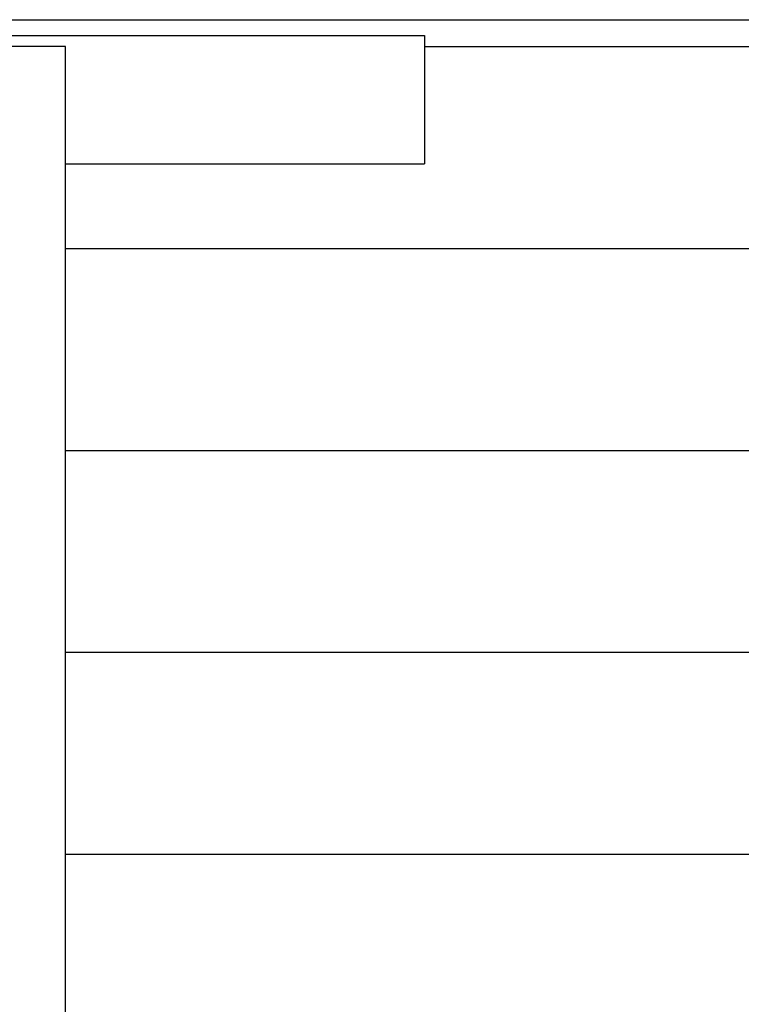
# Model space of a CAD drawing. Header units: millimetres. Extents: x 0 to 5600, y -1552 to 3960.
# Tile 4 of 199: x 881 to 1078, y 869 to 1137. Entities that reach past the tile are written whole.
import ezdxf

# ---------------------------------------------------------------- set-up
doc = ezdxf.new("R2010")
doc.units = ezdxf.units.MM
doc.header["$LTSCALE"] = 308
doc.layers.get('0').update_dxf_attribs({"linetype": 'CONTINUOUS'})
doc.layers.add('06___PRT_ALL_SURFS', color=7, linetype='CONTINUOUS')

msp = doc.modelspace()

# ---------------------------------------------------------------- linework, layer by layer
at = {"color": 7, "linetype": 'Continuous'}
for p, q in [((649.1, 1137.16), (1636.1, 1137.16)), ((741.6, 1132.87), (991.6, 1132.87)), ((991.6, 1132.87), (991.6, 1097.87)), ((991.6, 1129.87), (1291.6, 1129.87)), ((893.85, 1097.87), (991.6, 1097.87)), ((893.85, 1074.87), (1418.85, 1074.87)), ((893.85, 1019.87), (1094.1, 1019.87)), ((893.85, 964.87), (1418.85, 964.87)), ((893.85, 909.87), (1418.85, 909.87))]:
    msp.add_line(p, q, dxfattribs=at)
at = {"layer": '06___PRT_ALL_SURFS', "color": 6, "linetype": 'Continuous'}
msp.add_line((893.85, 1129.87), (868.85, 1129.87), dxfattribs=at)
at = {"layer": '06___PRT_ALL_SURFS', "color": 7, "linetype": 'Continuous'}
msp.add_line((893.85, 722.87), (893.85, 1129.87), dxfattribs=at)

doc.saveas('drawing.dxf')
